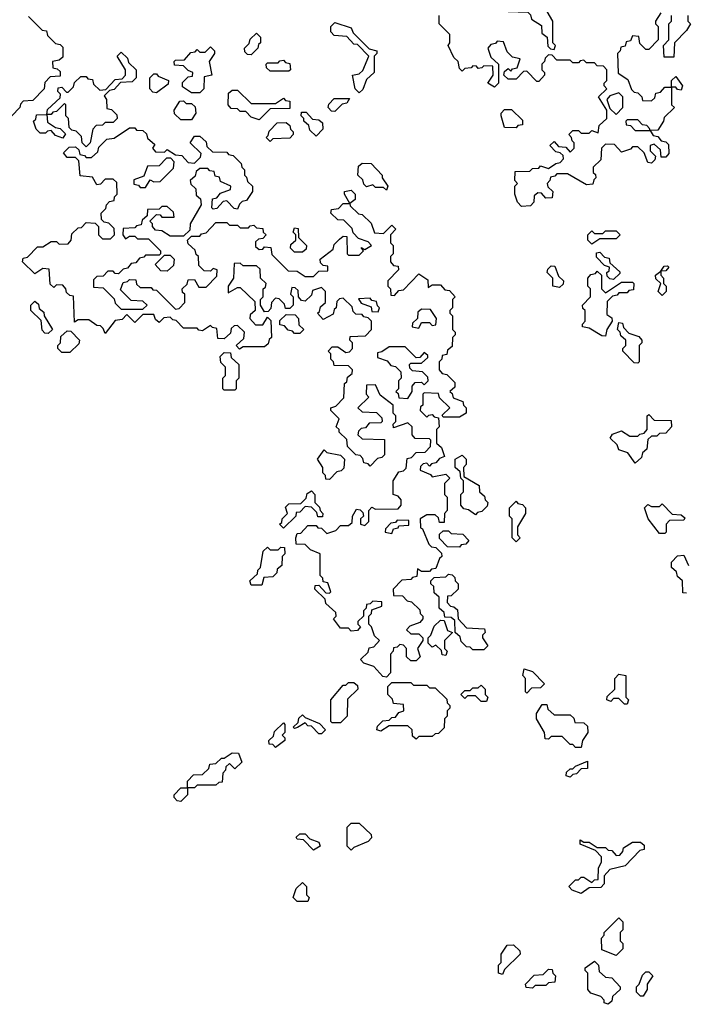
# Model space of a CAD drawing. Extents: x 2776963 to 2884430, y 684484 to 829250.
# Tile 124 of 256: x 2794769 to 2797234, y 782350 to 785990. Entities that reach past the tile are written whole.
import ezdxf

# ---------------------------------------------------------------- set-up
doc = ezdxf.new("R2010")
doc.units = 0

msp = doc.modelspace()

# ---------------------------------------------------------------- linework, layer by layer
at = {"layer": '0CON20XD'}
for points in [[(2796745, 785880), (2796750, 785895), (2796740, 785905), (2796740, 785985), (2796720, 786020), (2796695, 786020), (2796665, 786040), (2796595, 786040), (2796565, 786060), (2796551.7, 786058.3), (2796551.7, 786031.7), (2796568.3, 786028.3), (2796575, 786020), (2796648.3, 786018.3), (2796658.3, 786008.3), (2796661.7, 785991.7), (2796698.3, 785968.3), (2796700, 785940), (2796720, 785925), (2796721.7, 785891.7), (2796731.7, 785881.7), (2796745, 785880)], [(2794801.7, 786001.7), (2794851.7, 785951.7), (2794868.3, 785948.3), (2794871.7, 785931.7), (2794901.7, 785901.7), (2794918.3, 785898.3), (2794928.3, 785888.3), (2794928.3, 785851.7), (2794915, 785840), (2794890, 785835), (2794891.7, 785811.7), (2794908.3, 785808.3), (2794918.3, 785798.3), (2794918.3, 785781.7), (2794881.7, 785778.3), (2794861.7, 785758.3), (2794860, 785735), (2794818.3, 785691.7), (2794781.7, 785688.3), (2794771.7, 785678.3), (2794770, 785665), (2794740, 785635)], [(2797140, 786015), (2797120, 785985), (2797120, 785975), (2797130, 785965), (2797130, 785915), (2797095, 785880), (2797085, 785880), (2797061.7, 785901.7), (2797058.3, 785928.3), (2797035, 785930), (2797028.3, 785911.7), (2797011.7, 785908.3), (2797008.3, 785891.7), (2796991.7, 785888.3), (2796990, 785875), (2796980, 785865), (2796981.7, 785791.7), (2797018.3, 785768.3), (2797031.7, 785731.7), (2797041.7, 785721.7), (2797055, 785720), (2797070, 785705), (2797071.7, 785691.7), (2797105, 785690), (2797118.3, 785701.7), (2797121.7, 785718.3), (2797138.3, 785721.7), (2797155, 785740), (2797180, 785740), (2797180, 785765), (2797195, 785780), (2797220, 785745), (2797215, 785730), (2797201.7, 785731.7), (2797195, 785740), (2797180, 785740), (2797180, 785675), (2797190, 785665), (2797151.7, 785628.3), (2797150, 785615), (2797128.3, 785581.7), (2797100, 785580), (2797111.7, 785561.7), (2797128.3, 785558.3), (2797141.7, 785541.7), (2797158.3, 785538.3), (2797168.3, 785528.3), (2797170, 785495), (2797158.3, 785481.7), (2797141.7, 785481.7), (2797138.3, 785508.3), (2797115, 785530), (2797100, 785525), (2797100, 785505), (2797120, 785485), (2797118.3, 785471.7), (2797105, 785460), (2797091.7, 785461.7), (2797078.3, 785498.3), (2797055, 785520), (2797035, 785520), (2797028.3, 785511.7), (2796995, 785500), (2796968.3, 785528.3), (2796935, 785530), (2796920, 785515), (2796918.3, 785471.7), (2796890, 785445), (2796890, 785425), (2796898.3, 785418.3), (2796900, 785405), (2796891.7, 785398.3), (2796888.3, 785381.7), (2796865, 785380), (2796795, 785420), (2796755, 785420), (2796748.3, 785411.7), (2796731.7, 785408.3), (2796730, 785395), (2796720, 785385), (2796721.7, 785371.7), (2796740, 785355), (2796738.3, 785331.7), (2796715, 785330), (2796698.3, 785348.3), (2796685, 785350), (2796671.7, 785338.3), (2796670, 785315), (2796658.3, 785301.7), (2796625, 785300), (2796610, 785315), (2796600, 785345), (2796600, 785375), (2796610, 785385), (2796600, 785395), (2796601.7, 785428.3), (2796655, 785430), (2796665, 785440), (2796688.3, 785441.7), (2796695, 785450), (2796725, 785440), (2796751.7, 785458.3), (2796768.3, 785461.7), (2796780, 785475), (2796778.3, 785488.3), (2796768.3, 785498.3), (2796751.7, 785501.7), (2796730, 785525), (2796745, 785540), (2796761.7, 785521.7), (2796788.3, 785518.3), (2796805, 785500), (2796820, 785515), (2796820, 785535), (2796811.7, 785541.7), (2796810, 785555), (2796800, 785565), (2796815, 785580), (2796835, 785580), (2796845, 785570), (2796875, 785570), (2796885, 785580), (2796908.3, 785571.7), (2796911.7, 785598.3), (2796940, 785625), (2796940, 785655), (2796910, 785705), (2796940, 785735), (2796930, 785745), (2796930, 785755), (2796940, 785765), (2796940, 785805), (2796928.3, 785818.3), (2796905, 785820), (2796895, 785830), (2796865, 785830), (2796855, 785840), (2796841.7, 785838.3), (2796835, 785830), (2796815, 785830), (2796805, 785840), (2796755, 785840), (2796738.3, 785858.3), (2796725, 785860), (2796711.7, 785848.3), (2796710, 785835), (2796700, 785825), (2796700, 785805), (2796710, 785795), (2796710, 785785), (2796688.3, 785761.7), (2796681.7, 785761.7), (2796645, 785800), (2796631.7, 785798.3), (2796605, 785770), (2796575, 785770), (2796560, 785785), (2796561.7, 785798.3), (2796575, 785810), (2796585, 785800), (2796591.7, 785808.3), (2796608.3, 785811.7), (2796620, 785845), (2796591.7, 785851.7), (2796571.7, 785871.7), (2796558.3, 785908.3), (2796535, 785910), (2796528.3, 785901.7), (2796511.7, 785898.3), (2796500, 785885), (2796511.7, 785851.7), (2796540, 785825), (2796540, 785755), (2796525, 785740), (2796500, 785755), (2796520, 785785), (2796518.3, 785818.3), (2796485, 785820), (2796478.3, 785811.7), (2796465, 785810), (2796458.3, 785818.3), (2796445, 785820), (2796438.3, 785811.7), (2796415, 785810), (2796405, 785800), (2796395, 785810), (2796390, 785835), (2796375, 785850), (2796353.3, 785895), (2796360, 785905), (2796360, 785935), (2796320, 785975), (2796320, 786005)], [(2797240, 786005), (2797240, 785985), (2797250, 785975), (2797235, 785950), (2797190, 785905), (2797188.3, 785851.7), (2797151.7, 785851.7), (2797150, 785895), (2797170, 785915), (2797170, 785975), (2797180, 785985), (2797180, 786005)], [(2796025, 785720), (2796010, 785735), (2796000, 785785), (2796025, 785790), (2796038.3, 785801.7), (2796060, 785855), (2796018.3, 785898.3), (2796005, 785900), (2795978.3, 785928.3), (2795931.7, 785931.7), (2795920, 785945), (2795920, 785965), (2795935, 785980), (2795995, 785960), (2796001.7, 785941.7), (2796061.7, 785881.7), (2796090, 785875), (2796090, 785865), (2796080, 785855), (2796080, 785795), (2796051.7, 785768.3), (2796038.3, 785731.7), (2796025, 785720)], [(2795625, 785860), (2795611.7, 785861.7), (2795601.7, 785871.7), (2795600, 785885), (2795618.3, 785901.7), (2795621.7, 785918.3), (2795645, 785940), (2795660, 785925), (2795660, 785905), (2795651.7, 785898.3), (2795650, 785885), (2795625, 785860)], [(2795435, 785720), (2795405, 785720), (2795371.7, 785741.7), (2795371.7, 785758.3), (2795391.7, 785778.3), (2795408.3, 785781.7), (2795410, 785795), (2795391.7, 785801.7), (2795375, 785820), (2795341.7, 785821.7), (2795340, 785835), (2795345, 785840), (2795378.3, 785841.7), (2795401.7, 785868.3), (2795418.3, 785871.7), (2795425, 785880), (2795435, 785870), (2795455, 785870), (2795475, 785890), (2795490, 785875), (2795490, 785865), (2795470, 785835), (2795480, 785785), (2795451.7, 785778.3), (2795450, 785735), (2795435, 785720)], [(2795015, 785520), (2795000, 785535), (2794998.3, 785558.3), (2794978.3, 785578.3), (2794961.7, 785581.7), (2794951.7, 785591.7), (2794950, 785625), (2794940, 785635), (2794940, 785675), (2794935, 785680), (2794905, 785650), (2794891.7, 785648.3), (2794885, 785640), (2794870, 785640), (2794871.7, 785611.7), (2794901.7, 785591.7), (2794918.3, 785588.3), (2794938.3, 785568.3), (2794928.3, 785551.7), (2794901.7, 785561.7), (2794885, 785580), (2794871.7, 785578.3), (2794865, 785570), (2794845, 785570), (2794830, 785585), (2794820, 785615), (2794828.3, 785621.7), (2794831.7, 785638.3), (2794870, 785640), (2794871.7, 785658.3), (2794918.3, 785701.7), (2794920, 785715), (2794910, 785725), (2794911.7, 785738.3), (2794925, 785740), (2794941.7, 785721.7), (2794948.3, 785721.7), (2794968.3, 785741.7), (2794971.7, 785758.3), (2794995, 785780), (2795015, 785780), (2795021.7, 785771.7), (2795038.3, 785768.3), (2795041.7, 785751.7), (2795065, 785730), (2795088.3, 785731.7), (2795121.7, 785768.3), (2795148.3, 785771.7), (2795160, 785785), (2795160, 785805), (2795130, 785855), (2795145, 785870), (2795168.3, 785848.3), (2795171.7, 785831.7), (2795200, 785805), (2795200, 785775), (2795185, 785760), (2795141.7, 785758.3), (2795118.3, 785731.7), (2795101.7, 785728.3), (2795081.7, 785708.3), (2795090, 785695), (2795091.7, 785661.7), (2795108.3, 785658.3), (2795128.3, 785638.3), (2795130, 785625), (2795115, 785610), (2795085, 785610), (2795075, 785600), (2795051.7, 785598.3), (2795040, 785585), (2795030, 785535), (2795015, 785520)], [(2795765, 785800), (2795695, 785800), (2795681.7, 785811.7), (2795680, 785825), (2795685, 785830), (2795725, 785830), (2795731.7, 785838.3), (2795745, 785840), (2795751.7, 785831.7), (2795768.3, 785828.3), (2795770, 785805), (2795765, 785800)], [(2795275, 785720), (2795261.7, 785721.7), (2795250, 785735), (2795250, 785775), (2795265, 785790), (2795275, 785790), (2795281.7, 785781.7), (2795320, 785765), (2795318.3, 785751.7), (2795275, 785720)], [(2795655, 785620), (2795625, 785630), (2795605, 785650), (2795585, 785650), (2795575, 785660), (2795551.7, 785661.7), (2795540, 785675), (2795541.7, 785718.3), (2795555, 785730), (2795575, 785730), (2795625, 785680), (2795715, 785680), (2795745, 785700), (2795751.7, 785691.7), (2795768.3, 785688.3), (2795768.3, 785661.7), (2795695, 785660), (2795655, 785620)], [(2795935, 785650), (2795921.7, 785651.7), (2795910, 785665), (2795911.7, 785678.3), (2795931.7, 785698.3), (2795988.3, 785698.3), (2795978.3, 785681.7), (2795961.7, 785678.3), (2795935, 785650)], [(2796975, 785640), (2797000, 785665), (2797000, 785705), (2796985, 785720), (2796951.7, 785708.3), (2796940, 785695), (2796951.7, 785661.7), (2796975, 785640)], [(2795405, 785620), (2795365, 785620), (2795341.7, 785641.7), (2795340, 785655), (2795361.7, 785688.3), (2795375, 785690), (2795385, 785680), (2795405, 785680), (2795418.3, 785668.3), (2795420, 785645), (2795405, 785620)], [(2796605, 785590), (2796561.7, 785591.7), (2796550, 785635), (2796550, 785645), (2796561.7, 785658.3), (2796588.3, 785658.3), (2796628.3, 785618.3), (2796628.3, 785601.7), (2796611.7, 785598.3), (2796605, 785590)], [(2795865, 785560), (2795841.7, 785581.7), (2795838.3, 785598.3), (2795820, 785615), (2795820, 785625), (2795810, 785635), (2795811.7, 785648.3), (2795828.3, 785648.3), (2795851.7, 785621.7), (2795875, 785620), (2795888.3, 785608.3), (2795890, 785585), (2795865, 785560)], [(2796125, 783560), (2796111.7, 783561.7), (2796078.3, 783598.3), (2796041.7, 783611.7), (2796030, 783625), (2796058.3, 783651.7), (2796061.7, 783668.3), (2796078.3, 783671.7), (2796100, 783695), (2796081.7, 783711.7), (2796070, 783745), (2796060, 783755), (2796060, 783785), (2796070, 783795), (2796071.7, 783808.3), (2796108.3, 783821.7), (2796108.3, 783838.3), (2796075, 783840), (2796065, 783830), (2796051.7, 783828.3), (2796050, 783815), (2796040, 783805), (2796040, 783785), (2796020, 783765), (2796020, 783755), (2796030, 783745), (2796018.3, 783731.7), (2795995, 783730), (2795985, 783740), (2795955, 783740), (2795930, 783775), (2795940, 783785), (2795938.3, 783798.3), (2795901.7, 783831.7), (2795898.3, 783848.3), (2795860, 783885), (2795861.7, 783898.3), (2795875, 783900), (2795901.7, 783871.7), (2795915, 783870), (2795920, 783875), (2795908.3, 783908.3), (2795891.7, 783911.7), (2795890, 783925), (2795880, 783935), (2795880, 784015), (2795845, 784030), (2795825, 784050), (2795791.7, 784051.7), (2795790, 784075), (2795795, 784090), (2795808.3, 784091.7), (2795835, 784120), (2795865, 784120), (2795871.7, 784111.7), (2795885, 784110), (2795905, 784090), (2795938.3, 784101.7), (2795955, 784120), (2795985, 784120), (2795998.3, 784131.7), (2796000, 784155), (2796015, 784180), (2796028.3, 784178.3), (2796038.3, 784168.3), (2796040, 784155), (2796030, 784145), (2796030, 784125), (2796045, 784120), (2796060, 784135), (2796060, 784175), (2796071.7, 784188.3), (2796085, 784180), (2796168.3, 784181.7), (2796180, 784195), (2796180, 784215), (2796168.3, 784228.3), (2796150, 784235), (2796150, 784285), (2796171.7, 784318.3), (2796188.3, 784321.7), (2796198.3, 784331.7), (2796201.7, 784368.3), (2796218.3, 784371.7), (2796235, 784390), (2796268.3, 784391.7), (2796288.3, 784411.7), (2796290, 784435), (2796285, 784440), (2796231.7, 784441.7), (2796220, 784455), (2796220, 784485), (2796205, 784500), (2796151.7, 784481.7), (2796150, 784495), (2796160, 784505), (2796160, 784525), (2796150, 784535), (2796150, 784565), (2796101.7, 784601.7), (2796085, 784640), (2796051.7, 784638.3), (2796050, 784605), (2796060, 784595), (2796020, 784555), (2796035, 784540), (2796088.3, 784538.3), (2796108.3, 784518.3), (2796110, 784505), (2796105, 784500), (2796061.7, 784498.3), (2796048.3, 784481.7), (2796031.7, 784478.3), (2796021.7, 784468.3), (2796020, 784455), (2796035, 784440), (2796118.3, 784438.3), (2796118.3, 784381.7), (2796108.3, 784371.7), (2796091.7, 784368.3), (2796065, 784340), (2796058.3, 784348.3), (2796041.7, 784351.7), (2796038.3, 784368.3), (2796028.3, 784378.3), (2796011.7, 784381.7), (2795981.7, 784411.7), (2795978.3, 784438.3), (2795950, 784465), (2795950, 784475), (2795940, 784485), (2795950, 784515), (2795920, 784545), (2795920, 784555), (2795938.3, 784561.7), (2795968.3, 784591.7), (2795970, 784645), (2795978.3, 784651.7), (2795981.7, 784668.3), (2795998.3, 784681.7), (2796000, 784695), (2795985, 784710), (2795931.7, 784711.7), (2795930, 784725), (2795920, 784735), (2795920, 784755), (2795910, 784765), (2795925, 784780), (2795945, 784780), (2795975, 784760), (2795988.3, 784761.7), (2796000, 784775), (2796000, 784795), (2795990, 784805), (2795991.7, 784818.3), (2796048.3, 784821.7), (2796070, 784845), (2796070, 784875), (2796058.3, 784888.3), (2796041.7, 784891.7), (2796035, 784900), (2796011.7, 784901.7), (2796001.7, 784911.7), (2795998.3, 784928.3), (2795965, 784960), (2795951.7, 784958.3), (2795941.7, 784948.3), (2795940, 784925), (2795931.7, 784918.3), (2795928.3, 784901.7), (2795891.7, 784881.7), (2795870, 784905), (2795878.3, 784911.7), (2795881.7, 784928.3), (2795900, 784945), (2795900, 784985), (2795885, 785000), (2795851.7, 784988.3), (2795848.3, 784971.7), (2795825, 784950), (2795811.7, 784951.7), (2795800, 784965), (2795798.3, 784988.3), (2795788.3, 784998.3), (2795775, 785000), (2795770, 784975), (2795780, 784965), (2795780, 784935), (2795768.3, 784921.7), (2795751.7, 784921.7), (2795748.3, 784938.3), (2795728.3, 784958.3), (2795715, 784960), (2795700, 784945), (2795698.3, 784921.7), (2795688.3, 784911.7), (2795675, 784910), (2795660, 784935), (2795660, 784955), (2795670, 784965), (2795670, 784995), (2795678.3, 785001.7), (2795680, 785015), (2795660, 785035), (2795658.3, 785068.3), (2795645, 785080), (2795595, 785080), (2795585, 785090), (2795561.7, 785088.3), (2795560, 785035), (2795540, 785005), (2795540, 784980), (2795575, 785000), (2795585, 785000), (2795638.3, 784948.3), (2795640, 784915), (2795621.7, 784898.3), (2795620, 784885), (2795641.7, 784861.7), (2795668.3, 784861.7), (2795685, 784890), (2795698.3, 784878.3), (2795700, 784815), (2795691.7, 784808.3), (2795688.3, 784791.7), (2795675, 784780), (2795595, 784780), (2795581.7, 784771.7), (2795570, 784785), (2795598.3, 784811.7), (2795600, 784835), (2795575, 784860), (2795561.7, 784858.3), (2795551.7, 784848.3), (2795548.3, 784831.7), (2795525, 784810), (2795501.7, 784811.7), (2795498.3, 784848.3), (2795481.7, 784851.7), (2795475, 784860), (2795445, 784840), (2795431.7, 784841.7), (2795425, 784850), (2795375, 784850), (2795348.3, 784878.3), (2795335, 784880), (2795325, 784890), (2795301.7, 784888.3), (2795285, 784870), (2795271.7, 784881.7), (2795265, 784900), (2795225, 784900), (2795195, 784870), (2795165, 784900), (2795148.3, 784881.7), (2795121.7, 784878.3), (2795085, 784830), (2795078.3, 784848.3), (2795068.3, 784858.3), (2795055, 784860), (2795025, 784880), (2794985, 784880), (2794971.7, 784871.7), (2794968.3, 784968.3), (2794955, 784970), (2794941.7, 784981.7), (2794940, 784995), (2794928.3, 785008.3), (2794905, 785010), (2794895, 785000), (2794881.7, 785011.7), (2794878.3, 785068.3), (2794855, 785070), (2794825, 785050), (2794780, 785095), (2794781.7, 785108.3), (2794798.3, 785111.7), (2794835, 785150), (2794855, 785150), (2794885, 785170), (2794905, 785170), (2794915, 785160), (2794948.3, 785161.7), (2794960, 785175), (2794961.7, 785198.3), (2794985, 785220), (2794998.3, 785221.7), (2795015, 785240), (2795048.3, 785238.3), (2795060, 785225), (2795060, 785195), (2795075, 785180), (2795105, 785180), (2795120, 785195), (2795118.3, 785218.3), (2795098.3, 785238.3), (2795081.7, 785241.7), (2795071.7, 785251.7), (2795070, 785275), (2795088.3, 785291.7), (2795090, 785305), (2795101.7, 785318.3), (2795118.3, 785321.7), (2795120, 785335), (2795130, 785345), (2795128.3, 785388.3), (2795115, 785400), (2795085, 785400), (2795068.3, 785381.7), (2795055, 785380), (2795038.3, 785408.3), (2794993, 785413), (2794988.3, 785468.3), (2794975, 785480), (2794945, 785480), (2794931.7, 785498.3), (2794951.7, 785518.3), (2794975, 785520), (2794988.3, 785508.3), (2794991.7, 785491.7), (2795008.3, 785488.3), (2795015, 785480), (2795035, 785480), (2795058.3, 785501.7), (2795061.7, 785518.3), (2795091.7, 785548.3), (2795118.3, 785551.7), (2795175, 785590), (2795195, 785590), (2795201.7, 785581.7), (2795225, 785580), (2795238.3, 785568.3), (2795241.7, 785551.7), (2795268.3, 785528.3), (2795260, 785515), (2795271.7, 785501.7), (2795305, 785500), (2795315, 785510), (2795345, 785490), (2795368.3, 785488.3), (2795391.7, 785461.7), (2795415, 785460), (2795438.3, 785481.7), (2795440, 785495), (2795400, 785535), (2795415, 785560), (2795435, 785560), (2795458.3, 785538.3), (2795461.7, 785521.7), (2795481.7, 785501.7), (2795535, 785500), (2795541.7, 785491.7), (2795558.3, 785488.3), (2795588.3, 785458.3), (2795590, 785445), (2795600, 785435), (2795600, 785415), (2795608.3, 785408.3), (2795611.7, 785391.7), (2795630, 785375), (2795630, 785355), (2795608.3, 785321.7), (2795591.7, 785318.3), (2795581.7, 785308.3), (2795575, 785290), (2795561.7, 785291.7), (2795535, 785320), (2795521.7, 785318.3), (2795498.3, 785291.7), (2795485, 785290), (2795480, 785295), (2795481.7, 785328.3), (2795498.3, 785331.7), (2795511.7, 785348.3), (2795548.3, 785361.7), (2795550, 785375), (2795511.7, 785391.7), (2795508.3, 785408.3), (2795491.7, 785411.7), (2795488.3, 785428.3), (2795471.7, 785431.7), (2795465, 785440), (2795435, 785440), (2795421.7, 785428.3), (2795418.3, 785411.7), (2795400, 785395), (2795401.7, 785381.7), (2795420, 785365), (2795421.7, 785341.7)], [(2795695, 785540), (2795680, 785555), (2795688.3, 785561.7), (2795691.7, 785578.3), (2795721.7, 785608.3), (2795755, 785610), (2795768.3, 785598.3), (2795770, 785585), (2795780, 785575), (2795780, 785565), (2795768.3, 785551.7), (2795705, 785550), (2795695, 785540)], [(2797100, 785580), (2797098.3, 785588.3), (2797088.3, 785598.3), (2797071.7, 785601.7), (2797055, 785620), (2797015, 785620), (2797010, 785615), (2797011.7, 785601.7), (2797028.3, 785598.3), (2797045, 785580), (2797095, 785580), (2797100, 785580)], [(2795235, 785370), (2795251.7, 785398.3), (2795265, 785390), (2795288.3, 785391.7), (2795338.3, 785441.7), (2795340, 785465), (2795328.3, 785478.3), (2795311.7, 785478.3), (2795285, 785450), (2795241.7, 785448.3), (2795228.3, 785411.7), (2795191.7, 785398.3), (2795191.7, 785381.7), (2795208.3, 785378.3), (2795215, 785370), (2795235, 785370)], [(2796125, 785360), (2796115, 785370), (2796085, 785370), (2796075, 785380), (2796051.7, 785371.7), (2796041.7, 785381.7), (2796038.3, 785398.3), (2796020, 785415), (2796021.7, 785448.3), (2796035, 785460), (2796068.3, 785458.3), (2796110, 785415), (2796110, 785405), (2796130, 785375), (2796125, 785360)], [(2795421.7, 785341.7), (2795438.3, 785328.3), (2795440, 785305), (2795400, 785235), (2795398.3, 785211.7), (2795375, 785190), (2795325, 785190), (2795295, 785210), (2795271.7, 785211.7), (2795260, 785225), (2795260, 785235), (2795250, 785245), (2795275, 785270), (2795288.3, 785268.3), (2795295, 785260), (2795340, 785260), (2795338.3, 785278.3), (2795315, 785300), (2795295, 785300), (2795285, 785290), (2795241.7, 785288.3), (2795240, 785265), (2795221.7, 785248.3), (2795218.3, 785231.7), (2795201.7, 785228.3), (2795195, 785220), (2795151.7, 785218.3), (2795150, 785195), (2795160, 785180), (2795175, 785190), (2795195, 785190), (2795205, 785180), (2795245, 785180), (2795290, 785135), (2795290, 785125), (2795285, 785120), (2795235, 785120), (2795228.3, 785111.7), (2795211.7, 785108.3), (2795198.3, 785091.7), (2795181.7, 785088.3), (2795168.3, 785071.7), (2795151.7, 785068.3), (2795135, 785050), (2795121.7, 785051.7), (2795115, 785060), (2795095, 785060), (2795078.3, 785041.7), (2795055, 785040), (2795041.7, 785028.3), (2795041.7, 785001.7), (2795078.3, 784998.3), (2795118.3, 784958.3), (2795121.7, 784941.7), (2795145, 784920), (2795225, 784920), (2795240, 784935), (2795225, 784950), (2795181.7, 784951.7), (2795141.7, 784991.7), (2795151.7, 785018.3), (2795168.3, 785021.7), (2795175, 785030), (2795198.3, 785028.3), (2795201.7, 785011.7), (2795215, 785000), (2795255, 785000), (2795261.7, 784991.7), (2795275, 784990), (2795345, 784920), (2795358.3, 784921.7), (2795380, 784945), (2795380, 784975), (2795371.7, 784981.7), (2795370, 784995), (2795388.3, 785011.7), (2795391.7, 785028.3), (2795415, 785030), (2795431.7, 785001.7), (2795458.3, 785001.7), (2795498.3, 785041.7), (2795500, 785065), (2795485, 785070), (2795475, 785060), (2795451.7, 785061.7), (2795431.7, 785081.7), (2795430, 785115), (2795421.7, 785121.7), (2795418.3, 785138.3), (2795391.7, 785161.7), (2795390, 785175), (2795405, 785190), (2795435, 785190), (2795441.7, 785198.3), (2795458.3, 785201.7), (2795495, 785240), (2795535, 785240), (2795545, 785230), (2795575, 785230), (2795585, 785220), (2795615, 785220), (2795621.7, 785228.3), (2795635, 785230), (2795645, 785220), (2795668.3, 785218.3), (2795670, 785205), (2795680, 785195), (2795668.3, 785181.7), (2795651.7, 785178.3), (2795641.7, 785168.3), (2795641.7, 785151.7), (2795655, 785140), (2795668.3, 785141.7), (2795675, 785150), (2795698.3, 785148.3), (2795701.7, 785121.7), (2795761.7, 785061.7), (2795795, 785060), (2795825, 785040), (2795855, 785040), (2795875, 785060), (2795908.3, 785061.7), (2795908.3, 785078.3), (2795891.7, 785081.7), (2795881.7, 785091.7), (2795880, 785105), (2795928.3, 785141.7), (2795931.7, 785158.3), (2795951.7, 785178.3), (2795965, 785190), (2795978.3, 785188.3), (2795980, 785125), (2795985, 785120), (2796025, 785120), (2796040, 785135), (2796031.7, 785148.3), (2796045, 785140), (2796070, 785155), (2796058.3, 785168.3), (2796021.7, 785181.7), (2796001.7, 785201.7), (2795998.3, 785218.3), (2795968.3, 785248.3), (2795945, 785250), (2795920, 785275), (2795921.7, 785288.3), (2795948.3, 785291.7), (2795965, 785310), (2795990, 785310), (2795970, 785345), (2795970, 785355), (2795995, 785360), (2796010, 785345), (2796010, 785325), (2795990, 785310), (2795991.7, 785301.7), (2796021.7, 785271.7), (2796035, 785270), (2796068.3, 785238.3), (2796081.7, 785201.7), (2796115, 785200), (2796145, 785230), (2796160, 785215), (2796140, 785195), (2796140, 785165), (2796150, 785155), (2796150, 785125), (2796140, 785115), (2796140, 785095), (2796151.7, 785081.7), (2796168.3, 785078.3), (2796170, 785065), (2796130, 785025), (2796130, 785005), (2796140, 784995), (2796141.7, 784971.7), (2796155, 784970), (2796171.7, 784988.3), (2796188.3, 784991.7), (2796245, 785050), (2796278.3, 785028.3), (2796280, 785000), (2796295, 785010), (2796325, 785010), (2796341.7, 784991.7), (2796358.3, 784988.3), (2796380, 784965), (2796370, 784955), (2796370, 784925), (2796360, 784915), (2796360, 784905), (2796370, 784895), (2796370, 784845), (2796380, 784835), (2796380, 784825), (2796370, 784815), (2796368.3, 784781.7), (2796351.7, 784768.3), (2796348.3, 784751.7), (2796331.7, 784748.3), (2796330, 784735), (2796320, 784725), (2796320, 784695), (2796331.7, 784681.7), (2796348.3, 784678.3), (2796378.3, 784648.3), (2796378.3, 784631.7), (2796360, 784615), (2796368.3, 784608.3), (2796371.7, 784591.7), (2796408.3, 784578.3), (2796410, 784565), (2796420, 784555), (2796420, 784535), (2796395, 784520), (2796335, 784520), (2796331.7, 784528.3), (2796360, 784555), (2796321.7, 784591.7), (2796318.3, 784608.3), (2796265, 784610), (2796260, 784605), (2796260, 784565), (2796251.7, 784558.3), (2796250, 784545), (2796275, 784520), (2796281.7, 784528.3), (2796295, 784530), (2796301.7, 784521.7), (2796318.3, 784518.3), (2796320, 784485), (2796310, 784475), (2796310, 784425), (2796328.3, 784408.3), (2796340, 784375), (2796321.7, 784368.3), (2796308.3, 784351.7), (2796291.7, 784348.3), (2796285, 784340), (2796275, 784350), (2796261.7, 784348.3), (2796251.7, 784338.3), (2796250, 784325), (2796288.3, 784308.3), (2796295, 784300), (2796345, 784310), (2796360, 784295), (2796340, 784275), (2796340, 784235), (2796350, 784225), (2796350, 784175), (2796340, 784165), (2796338.3, 784131.7), (2796321.7, 784131.7), (2796318.3, 784148.3), (2796305, 784160), (2796275, 784160), (2796250, 784145), (2796251.7, 784111.7), (2796258.3, 784108.3), (2796281.7, 784051.7), (2796291.7, 784041.7), (2796308.3, 784038.3), (2796328.3, 784018.3), (2796330, 784005), (2796321.7, 783998.3), (2796308.3, 783961.7), (2796291.7, 783958.3), (2796285, 783950), (2796255, 783950), (2796240, 783960), (2796238.3, 783931.7), (2796221.7, 783928.3), (2796215, 783920), (2796181.7, 783918.3), (2796150, 783885), (2796151.7, 783861.7), (2796185, 783860), (2796201.7, 783841.7), (2796218.3, 783838.3), (2796248.3, 783808.3), (2796250, 783795), (2796260, 783785), (2796260, 783775), (2796248.3, 783761.7), (2796211.7, 783748.3), (2796200, 783735), (2796215, 783720), (2796245, 783720), (2796260, 783705), (2796260, 783695), (2796240, 783665), (2796250, 783635), (2796235, 783620), (2796215, 783620), (2796200, 783635), (2796200, 783665), (2796188.3, 783678.3), (2796175, 783680), (2796165, 783670), (2796151.7, 783668.3), (2796150, 783655), (2796140, 783645), (2796140, 783575), (2796125, 783560)], [(2795815, 785130), (2795785, 785130), (2795770, 785145), (2795771.7, 785158.3), (2795790, 785175), (2795790, 785195), (2795780, 785205), (2795785, 785220), (2795798.3, 785218.3), (2795800, 785185), (2795830, 785155), (2795828.3, 785141.7), (2795815, 785130)], [(2796885, 785160), (2796870, 785175), (2796870, 785195), (2796885, 785210), (2796895, 785200), (2796925, 785200), (2796935, 785210), (2796975, 785210), (2796990, 785195), (2796975, 785180), (2796915, 785180), (2796885, 785160)], [(2795315, 785060), (2795291.7, 785061.7), (2795270, 785085), (2795305, 785120), (2795325, 785120), (2795340, 785105), (2795338.3, 785081.7), (2795315, 785060)], [(2796965, 785030), (2796951.7, 785031.7), (2796941.7, 785041.7), (2796940, 785055), (2796948.3, 785061.7), (2796950, 785075), (2796931.7, 785081.7), (2796901.7, 785111.7), (2796901.7, 785128.3), (2796915, 785130), (2796931.7, 785111.7), (2796948.3, 785108.3), (2796951.7, 785091.7), (2796988.3, 785058.3), (2796988.3, 785051.7), (2796965, 785030)], [(2796765, 785000), (2796740, 785005), (2796740, 785035), (2796720, 785055), (2796721.7, 785068.3), (2796735, 785080), (2796748.3, 785078.3), (2796761.7, 785041.7), (2796780, 785025), (2796778.3, 785011.7), (2796765, 785000)], [(2797145, 784970), (2797130, 784985), (2797140, 785015), (2797121.7, 785031.7), (2797120, 785045), (2797140, 785060), (2797151.7, 785078.3), (2797165, 785080), (2797170, 785075), (2797158.3, 785061.7), (2797140, 785060), (2797140, 785045), (2797150, 785035), (2797150, 785015), (2797160, 785005), (2797160, 784985), (2797145, 784970)], [(2796935, 784820), (2796921.7, 784821.7), (2796875, 784850), (2796850, 784855), (2796850, 784865), (2796860, 784875), (2796860, 784915), (2796851.7, 784921.7), (2796850, 784935), (2796880, 784965), (2796880, 784995), (2796870, 785005), (2796870, 785035), (2796881.7, 785048.3), (2796898.3, 785051.7), (2796905, 785060), (2796920, 785045), (2796920, 784995), (2796935, 784980), (2796995, 785020), (2797035, 785020), (2797040, 785015), (2797038.3, 784991.7), (2797021.7, 784988.3), (2797015, 784980), (2796985, 784980), (2796978.3, 784971.7), (2796961.7, 784968.3), (2796941.7, 784948.3), (2796940, 784900), (2796958.3, 784888.3), (2796960, 784875), (2796940, 784845), (2796935, 784820)], [(2794875, 784830), (2794861.7, 784831.7), (2794851.7, 784841.7), (2794848.3, 784878.3), (2794810, 784915), (2794810, 784935), (2794825, 784950), (2794838.3, 784938.3), (2794841.7, 784921.7), (2794858.3, 784908.3), (2794860, 784895), (2794890, 784845), (2794875, 784830)], [(2796095, 784910), (2796100, 784925), (2796091.7, 784931.7), (2796088.3, 784948.3), (2796071.7, 784951.7), (2796065, 784960), (2796021.7, 784958.3), (2796031.7, 784941.7), (2796068.3, 784928.3), (2796071.7, 784911.7), (2796095, 784910)], [(2795805, 784830), (2795785, 784830), (2795778.3, 784838.3), (2795761.7, 784841.7), (2795748.3, 784858.3), (2795731.7, 784861.7), (2795731.7, 784878.3), (2795755, 784900), (2795788.3, 784898.3), (2795800, 784885), (2795801.7, 784861.7), (2795820, 784845), (2795805, 784830)], [(2796245, 784850), (2796255, 784870), (2796285, 784870), (2796295, 784860), (2796308.3, 784861.7), (2796310, 784885), (2796288.3, 784918.3), (2796255, 784920), (2796241.7, 784908.3), (2796240, 784885), (2796221.7, 784868.3), (2796220, 784855), (2796245, 784850)], [(2797055, 784720), (2797041.7, 784721.7), (2797000, 784765), (2797000, 784775), (2797010, 784785), (2797010, 784805), (2796991.7, 784821.7), (2796990, 784835), (2796980, 784845), (2796985, 784870), (2796998.3, 784868.3), (2797001.7, 784851.7), (2797021.7, 784831.7), (2797058.3, 784818.3), (2797070, 784805), (2797070, 784795), (2797060, 784785), (2797060, 784725), (2797055, 784720)], [(2794955, 784760), (2794925, 784760), (2794910, 784775), (2794910, 784785), (2794920, 784795), (2794921.7, 784818.3), (2794945, 784840), (2794958.3, 784838.3), (2794990, 784805), (2794988.3, 784791.7), (2794955, 784760)], [(2795565, 784620), (2795525, 784620), (2795520, 784625), (2795520, 784665), (2795530, 784675), (2795530, 784705), (2795513, 784723), (2795510, 784745), (2795525, 784760), (2795548.3, 784758.3), (2795551.7, 784741.7), (2795580, 784715), (2795580, 784665), (2795570, 784655), (2795570, 784625), (2795565, 784620)], [(2796205, 784590), (2796220, 784615), (2796220, 784635), (2796231.7, 784648.3), (2796255, 784650), (2796265, 784640), (2796280, 784655), (2796278.3, 784668.3), (2796258.3, 784688.3), (2796221.7, 784691.7), (2796211.7, 784701.7), (2796210, 784715), (2796215, 784720), (2796255, 784720), (2796278.3, 784741.7), (2796278.3, 784748.3), (2796265, 784760), (2796248.3, 784741.7), (2796235, 784740), (2796195, 784780), (2796135, 784780), (2796108.3, 784761.7), (2796091.7, 784758.3), (2796091.7, 784741.7), (2796128.3, 784728.3), (2796141.7, 784711.7), (2796158.3, 784708.3), (2796178.3, 784688.3), (2796180, 784665), (2796170, 784655), (2796170, 784625), (2796160, 784615), (2796168.3, 784608.3), (2796171.7, 784591.7), (2796205, 784590)], [(2797045, 784350), (2797018.3, 784388.3), (2796985, 784400), (2796978.3, 784418.3), (2796953, 784443), (2796961.7, 784458.3), (2796995, 784470), (2797025, 784450), (2797055, 784450), (2797061.7, 784458.3), (2797078.3, 784461.7), (2797090, 784475), (2797090, 784525), (2797095, 784530), (2797115, 784510), (2797178.3, 784508.3), (2797180, 784485), (2797158.3, 784461.7), (2797135, 784460), (2797125, 784450), (2797105, 784450), (2797091.7, 784438.3), (2797088.3, 784401.7), (2797071.7, 784388.3), (2797068.3, 784371.7), (2797045, 784350)], [(2795915, 784290), (2795901.7, 784291.7), (2795900, 784305), (2795890, 784315), (2795890, 784335), (2795870, 784365), (2795895, 784400), (2795905, 784390), (2795955, 784380), (2795970, 784365), (2795968.3, 784331.7), (2795958.3, 784321.7), (2795941.7, 784318.3), (2795915, 784290)], [(2796455, 784160), (2796428.3, 784178.3), (2796411.7, 784181.7), (2796400, 784195), (2796400, 784235), (2796410, 784245), (2796410, 784285), (2796400, 784295), (2796398.3, 784318.3), (2796380, 784335), (2796380, 784365), (2796405, 784380), (2796420, 784365), (2796420, 784345), (2796410, 784335), (2796411.7, 784301.7), (2796468.3, 784268.3), (2796470, 784245), (2796488.3, 784228.3), (2796490, 784215), (2796500, 784205), (2796498.3, 784191.7), (2796478.3, 784171.7), (2796461.7, 784168.3), (2796455, 784160)], [(2795745, 784110), (2795730, 784125), (2795738.3, 784131.7), (2795740, 784145), (2795760, 784165), (2795751.7, 784188.3), (2795765, 784200), (2795808.3, 784201.7), (2795828.3, 784221.7), (2795831.7, 784238.3), (2795848.3, 784248.3), (2795860, 784235), (2795860, 784205), (2795878.3, 784188.3), (2795880, 784175), (2795890, 784165), (2795888.3, 784151.7), (2795871.7, 784151.7), (2795868.3, 784168.3), (2795848.3, 784188.3), (2795825, 784190), (2795805, 784170), (2795791.7, 784168.3), (2795790, 784155), (2795745, 784110)], [(2796605, 784060), (2796590, 784075), (2796590, 784145), (2796580, 784155), (2796580, 784185), (2796605, 784210), (2796611.7, 784201.7), (2796628.3, 784198.3), (2796640, 784185), (2796640, 784165), (2796610, 784115), (2796610, 784085), (2796620, 784075), (2796605, 784060)], [(2797155, 784090), (2797135, 784090), (2797093.3, 784145), (2797080, 784185), (2797091.7, 784198.3), (2797105, 784190), (2797135, 784190), (2797145, 784200), (2797181.7, 784161.7), (2797215, 784160), (2797228.3, 784148.3), (2797225, 784140), (2797171.7, 784138.3), (2797160, 784125), (2797160, 784095), (2797155, 784090)], [(2796145, 784090), (2796151.7, 784108.3), (2796168.3, 784111.7), (2796171.7, 784118.3), (2796208.3, 784121.7), (2796208.3, 784138.3), (2796165, 784140), (2796158.3, 784131.7), (2796141.7, 784128.3), (2796121.7, 784108.3), (2796120, 784095), (2796145, 784090)], [(2796395, 784040), (2796351.7, 784041.7), (2796321.7, 784071.7), (2796321.7, 784088.3), (2796335, 784100), (2796355, 784100), (2796365, 784090), (2796408.3, 784088.3), (2796430, 784065), (2796418.3, 784051.7), (2796401.7, 784048.3), (2796395, 784040)], [(2795665, 783900), (2795625, 783900), (2795620, 783915), (2795648.3, 783941.7), (2795650, 783955), (2795660, 783965), (2795670, 784025), (2795685, 784040), (2795695, 784030), (2795725, 784030), (2795735, 784040), (2795748.3, 784038.3), (2795750, 784015), (2795740, 784005), (2795738.3, 783971.7), (2795721.7, 783958.3), (2795720, 783945), (2795705, 783930), (2795671.7, 783928.3), (2795665, 783900)], [(2797235, 783870), (2797221.7, 783871.7), (2797220, 783915), (2797201.7, 783931.7), (2797198.3, 783948.3), (2797180, 783965), (2797180, 783985), (2797201.7, 784008.3), (2797225, 784010), (2797241.7, 783971.7)], [(2796485, 783660), (2796445, 783660), (2796435, 783670), (2796421.7, 783671.7), (2796401.7, 783691.7), (2796398.3, 783708.3), (2796380, 783725), (2796378.3, 783768.3), (2796365, 783780), (2796341.7, 783781.7), (2796338.3, 783798.3), (2796320, 783815), (2796320, 783855), (2796301.7, 783871.7), (2796300, 783895), (2796290, 783905), (2796290, 783915), (2796301.7, 783928.3), (2796345, 783930), (2796355, 783940), (2796368.3, 783938.3), (2796378.3, 783928.3), (2796380, 783915), (2796390, 783905), (2796390, 783885), (2796365, 783860), (2796351.7, 783858.3), (2796350, 783835), (2796361.7, 783821.7), (2796375, 783820), (2796388.3, 783808.3), (2796390, 783775), (2796421.7, 783741.7), (2796488.3, 783738.3), (2796490, 783725), (2796480, 783715), (2796480, 783705), (2796500, 783675), (2796485, 783660)], [(2796345, 783640), (2796331.7, 783641.7), (2796328.3, 783658.3), (2796308.3, 783678.3), (2796295, 783670), (2796280, 783685), (2796280, 783705), (2796290, 783715), (2796301.7, 783748.3), (2796325, 783770), (2796338.3, 783768.3), (2796351.7, 783731.7), (2796370, 783725), (2796340, 783695), (2796340, 783665), (2796350, 783655), (2796345, 783640)], [(2796645, 783500), (2796640, 783505), (2796640, 783555), (2796630, 783565), (2796635, 783590), (2796665, 783580), (2796710, 783535), (2796695, 783520), (2796661.7, 783518.3), (2796645, 783500)], [(2797015, 783460), (2797005, 783460), (2796985, 783480), (2796965, 783480), (2796955, 783470), (2796940, 783475), (2796941.7, 783488.3), (2796970, 783515), (2796970, 783555), (2796985, 783570), (2797010, 783565), (2797010, 783485), (2797020, 783475), (2797015, 783460)], [(2795955, 783390), (2795925, 783390), (2795920, 783395), (2795920, 783475), (2795965, 783530), (2795975, 783530), (2795985, 783540), (2796005, 783540), (2796018.3, 783528.3), (2796020, 783515), (2795981.7, 783478.3), (2795980, 783415), (2795955, 783390)], [(2796235, 783330), (2796221.7, 783341.7), (2796220, 783365), (2796205, 783380), (2796135, 783380), (2796105, 783360), (2796090, 783365), (2796091.7, 783378.3), (2796111.7, 783398.3), (2796135, 783400), (2796145, 783410), (2796158.3, 783411.7), (2796171.7, 783428.3), (2796190, 783435), (2796188.3, 783458.3), (2796151.7, 783461.7), (2796148.3, 783478.3), (2796130, 783495), (2796130, 783525), (2796145, 783540), (2796215, 783540), (2796225, 783530), (2796275, 783530), (2796285, 783520), (2796305, 783520), (2796348.3, 783478.3), (2796350, 783465), (2796360, 783455), (2796360, 783445), (2796350, 783435), (2796350, 783415), (2796340, 783405), (2796338.3, 783371.7), (2796318.3, 783351.7), (2796305, 783350), (2796295, 783340), (2796245, 783340), (2796235, 783330)], [(2796495, 783470), (2796475, 783470), (2796455, 783490), (2796425, 783490), (2796415, 783480), (2796400, 783495), (2796415, 783510), (2796435, 783510), (2796445, 783520), (2796465, 783520), (2796475, 783530), (2796490, 783515), (2796490, 783495), (2796500, 783485), (2796495, 783470)], [(2796845, 783300), (2796825, 783300), (2796815, 783310), (2796805, 783310), (2796775, 783340), (2796735, 783340), (2796725, 783330), (2796711.7, 783331.7), (2796710, 783355), (2796680, 783405), (2796680, 783425), (2796701.7, 783458.3), (2796718.3, 783458.3), (2796721.7, 783441.7), (2796745, 783420), (2796805, 783420), (2796818.3, 783408.3), (2796821.7, 783391.7), (2796855, 783390), (2796868.3, 783378.3), (2796870, 783355), (2796850, 783325), (2796845, 783300)], [(2795885, 783350), (2795875, 783350), (2795848.3, 783378.3), (2795835, 783380), (2795825, 783390), (2795797, 783373), (2795785, 783370), (2795780, 783375), (2795798.3, 783391.7), (2795801.7, 783408.3), (2795815, 783420), (2795825, 783410), (2795878.3, 783388.3), (2795900, 783365), (2795885, 783350)], [(2795715, 783300), (2795705, 783310), (2795691.7, 783311.7), (2795690, 783325), (2795708.3, 783341.7), (2795711.7, 783358.3), (2795745, 783390), (2795750, 783385), (2795750, 783355), (2795740, 783345), (2795750, 783335), (2795750, 783325), (2795715, 783300)], [(2795365, 783100), (2795351.7, 783101.7), (2795340, 783115), (2795340, 783125), (2795365, 783150), (2795390, 783150), (2795390, 783175), (2795411.7, 783198.3), (2795445, 783200), (2795468.3, 783221.7), (2795471.7, 783238.3), (2795495, 783240), (2795515, 783260), (2795525, 783260), (2795555, 783280), (2795578.3, 783278.3), (2795590, 783245), (2795565, 783220), (2795545, 783240), (2795531.7, 783228.3), (2795530, 783215), (2795520, 783205), (2795518.3, 783171.7), (2795505, 783170), (2795495, 783160), (2795425, 783160), (2795415, 783150), (2795390, 783150), (2795390, 783125), (2795365, 783100)], [(2796805, 783190), (2796790, 783195), (2796791.7, 783208.3), (2796805, 783220), (2796815, 783220), (2796825, 783230), (2796868.3, 783248.3), (2796868.3, 783221.7), (2796845, 783220), (2796828.3, 783201.7), (2796815, 783200), (2796805, 783190)], [(2795995, 782920), (2795980, 782935), (2795980, 783005), (2795995, 783020), (2796025, 783020), (2796068.3, 782978.3), (2796070, 782965), (2796058.3, 782951.7), (2796005, 782930), (2795995, 782920)], [(2795855, 782920), (2795818.3, 782958.3), (2795795, 782960), (2795791.7, 782968.3), (2795805, 782980), (2795825, 782980), (2795841.7, 782961.7), (2795875, 782950), (2795880, 782935), (2795855, 782920)], [(2796845, 782760), (2796811.7, 782771.7), (2796800, 782785), (2796825, 782810), (2796835, 782810), (2796845, 782820), (2796855, 782820), (2796885, 782800), (2796895, 782810), (2796908.3, 782811.7), (2796910, 782855), (2796920, 782875), (2796920, 782895), (2796898.3, 782918.3), (2796841.7, 782941.7), (2796841.7, 782958.3), (2796855, 782950), (2796875, 782950), (2796905, 782930), (2796935, 782930), (2796945, 782920), (2796958.3, 782918.3), (2796975, 782900), (2796988.3, 782901.7), (2797000, 782915), (2797001.7, 782928.3), (2797035, 782950), (2797065, 782950), (2797078.3, 782938.3), (2797078.3, 782921.7), (2797061.7, 782918.3), (2797008.3, 782861.7), (2796951.7, 782848.3), (2796930, 782825), (2796930, 782795), (2796918.3, 782781.7), (2796875, 782780), (2796845, 782760)], [(2795835, 782730), (2795795, 782730), (2795780, 782745), (2795791.7, 782778.3), (2795815, 782800), (2795830, 782785), (2795830, 782755), (2795840, 782745), (2795835, 782730)], [(2796975, 782530), (2796921.7, 782551.7), (2796920, 782595), (2796930, 782605), (2796930, 782615), (2796985, 782670), (2797000, 782655), (2797000, 782625), (2796990, 782615), (2796990, 782585), (2797000, 782575), (2797000, 782555), (2796975, 782530)], [(2796555, 782460), (2796540, 782465), (2796540, 782495), (2796550, 782505), (2796550, 782535), (2796571.7, 782568.3), (2796595, 782570), (2796618.3, 782548.3), (2796620, 782535), (2796561.7, 782478.3), (2796555, 782460)], [(2796945, 782350), (2796930, 782355), (2796930, 782365), (2796918.3, 782378.3), (2796881.7, 782391.7), (2796870, 782405), (2796870, 782465), (2796860, 782475), (2796860, 782485), (2796895, 782510), (2796910, 782495), (2796911.7, 782471.7), (2796935, 782450), (2796958.3, 782448.3), (2796990, 782415), (2796990, 782405), (2796961.7, 782378.3), (2796958.3, 782361.7), (2796945, 782350)], [(2796665, 782410), (2796641.7, 782411.7), (2796640, 782425), (2796671.7, 782458.3), (2796705, 782460), (2796725, 782480), (2796738.3, 782478.3), (2796740, 782465), (2796750, 782455), (2796748.3, 782431.7), (2796725, 782430), (2796715, 782420), (2796675, 782420), (2796665, 782410)], [(2797075, 782380), (2797065, 782380), (2797050, 782395), (2797050, 782415), (2797060, 782425), (2797071.7, 782458.3), (2797085, 782470), (2797095, 782470), (2797110, 782455), (2797090, 782425), (2797090, 782405), (2797075, 782380)]]:
    msp.add_lwpolyline(points, dxfattribs=at)

doc.saveas('drawing.dxf')
